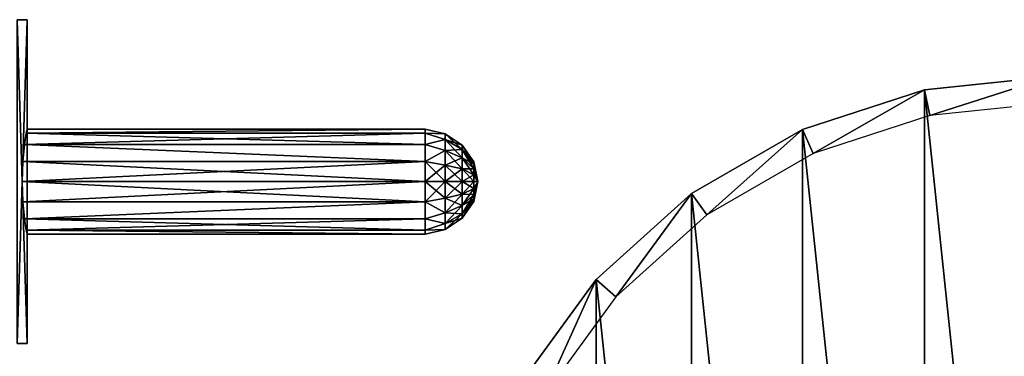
# Model space of a CAD drawing. Header units: millimetres. Extents: x -119 to 118, y -85 to 1160.
# Tile 12 of 49: x 16 to 72, y 19 to 38. Entities that reach past the tile are written whole.
import ezdxf

# ---------------------------------------------------------------- set-up
doc = ezdxf.new("R2010")
doc.units = ezdxf.units.MM
doc.header["$LTSCALE"] = 50.062222
for name, color, linetype in [('41', 7, 'CONTINUOUS'), ('43', 7, 'CONTINUOUS'), ('44', 7, 'CONTINUOUS'), ('56', 7, 'CONTINUOUS'), ('57', 7, 'CONTINUOUS'), ('63', 7, 'CONTINUOUS'), ('64', 7, 'CONTINUOUS'), ('65', 7, 'CONTINUOUS'), ('66', 7, 'CONTINUOUS')]:
    doc.layers.add(name, color=color, linetype=linetype)

msp = doc.modelspace()

# ---------------------------------------------------------------- linework, layer by layer
at = {"layer": '41', "linetype": 'CONTINUOUS'}
for points in [[(67.726, 34.235, -54), (75, 35, -54), (68.035, 32.768, -54), (67.726, 34.235, -54)], [(75, 35, -54), (75, 33.5, -54), (68.035, 32.768, -54), (75, 35, -54)], [(60.766, 31.974, -54), (67.726, 34.235, -54), (61.375, 30.604, -54), (60.766, 31.974, -54)], [(61.375, 30.604, -54), (67.726, 34.235, -54), (68.035, 32.768, -54), (61.375, 30.604, -54)], [(54.427, 28.314, -54), (60.766, 31.974, -54), (55.309, 27.102, -54), (54.427, 28.314, -54)], [(55.309, 27.102, -54), (60.766, 31.974, -54), (61.375, 30.604, -54), (55.309, 27.102, -54)], [(48.988, 23.417, -54), (54.427, 28.314, -54), (50.106, 22.417, -54), (48.988, 23.417, -54)], [(50.106, 22.417, -54), (54.427, 28.314, -54), (55.309, 27.102, -54), (50.106, 22.417, -54)], [(44.689, 17.5, -54), (48.988, 23.417, -54), (45.988, 16.749, -54), (44.689, 17.5, -54)], [(45.988, 16.749, -54), (48.988, 23.417, -54), (50.106, 22.417, -54), (45.988, 16.749, -54)]]:
    msp.add_3dface(points, dxfattribs=at)
at = {"layer": '43', "linetype": 'CONTINUOUS'}
for points in [[(75, 35, -54), (67.726, 34.235, -54), (75, 35, -50), (75, 35, -54)], [(75, 35, -50), (67.726, 34.235, -54), (67.726, 34.235, -50), (75, 35, -50)], [(67.726, 34.235, -54), (60.766, 31.974, -54), (67.726, 34.235, -50), (67.726, 34.235, -54)], [(67.726, 34.235, -50), (60.766, 31.974, -54), (60.766, 31.974, -50), (67.726, 34.235, -50)], [(60.766, 31.974, -54), (54.427, 28.314, -54), (60.766, 31.974, -50), (60.766, 31.974, -54)], [(60.766, 31.974, -50), (54.427, 28.314, -54), (54.427, 28.314, -50), (60.766, 31.974, -50)], [(54.427, 28.314, -54), (48.988, 23.417, -54), (54.427, 28.314, -50), (54.427, 28.314, -54)], [(54.427, 28.314, -50), (48.988, 23.417, -54), (48.988, 23.417, -50), (54.427, 28.314, -50)], [(48.988, 23.417, -54), (44.689, 17.5, -54), (48.988, 23.417, -50), (48.988, 23.417, -54)], [(48.988, 23.417, -50), (44.689, 17.5, -54), (44.689, 17.5, -50), (48.988, 23.417, -50)]]:
    msp.add_3dface(points, dxfattribs=at)
at = {"layer": '44', "linetype": 'CONTINUOUS'}
for points in [[(75, -35, -50), (75, 35, -50), (67.726, 34.235, -50), (75, -35, -50)], [(67.726, 34.235, -50), (60.766, 31.974, -50), (67.726, -34.235, -50), (67.726, 34.235, -50)], [(75, -35, -50), (67.726, 34.235, -50), (67.726, -34.235, -50), (75, -35, -50)], [(60.766, 31.974, -50), (54.427, 28.314, -50), (60.766, -31.974, -50), (60.766, 31.974, -50)], [(60.766, 31.974, -50), (60.766, -31.974, -50), (67.726, -34.235, -50), (60.766, 31.974, -50)], [(54.427, 28.314, -50), (48.988, 23.417, -50), (54.427, -28.314, -50), (54.427, 28.314, -50)], [(54.427, 28.314, -50), (54.427, -28.314, -50), (60.766, -31.974, -50), (54.427, 28.314, -50)], [(48.988, 23.417, -50), (44.689, 17.5, -50), (48.988, -23.417, -50), (48.988, 23.417, -50)], [(48.988, 23.417, -50), (48.988, -23.417, -50), (54.427, -28.314, -50), (48.988, 23.417, -50)]]:
    msp.add_3dface(points, dxfattribs=at)
at = {"layer": '56', "color": 7, "linetype": 'CONTINUOUS', "true_color": 0xe0f2ff}
for points in [[(15.938, 19.75, 40.271), (16.5, 19.75, 36), (15.938, 38.25, 40.271), (15.938, 19.75, 40.271)], [(15.938, 38.25, 40.271), (16.5, 19.75, 36), (16.5, 38.25, 36), (15.938, 38.25, 40.271)]]:
    msp.add_3dface(points, dxfattribs=at)
at = {"layer": '57', "color": 7, "linetype": 'CONTINUOUS', "true_color": 0xe0f2ff}
for points in [[(16.5, 38.25, 36), (16.5, 19.75, 36), (15.938, 19.75, 31.73), (16.5, 38.25, 36)], [(15.938, 38.25, 31.73), (16.5, 38.25, 36), (15.938, 19.75, 31.73), (15.938, 38.25, 31.73)]]:
    msp.add_3dface(points, dxfattribs=at)
at = {"layer": '63', "color": 7, "linetype": 'CONTINUOUS', "true_color": 0xe0f2ff}
for points in [[(39.225, 29, 39), (16.225, 29, 39), (16.266, 27.852, 38.772), (39.225, 29, 39)], [(39.225, 29, 33), (39.225, 27.852, 33.228), (16.225, 29, 33), (39.225, 29, 33)], [(16.225, 29, 33), (39.225, 27.852, 33.228), (16.266, 27.852, 33.228), (16.225, 29, 33)], [(39.225, 27.852, 38.772), (39.225, 29, 39), (16.266, 27.852, 38.772), (39.225, 27.852, 38.772)], [(16.363, 26.879, 38.122), (39.225, 27.852, 38.772), (16.266, 27.852, 38.772), (16.363, 26.879, 38.122)], [(16.266, 27.852, 33.228), (39.225, 27.852, 33.228), (16.363, 26.879, 33.878), (16.266, 27.852, 33.228)], [(39.225, 26.879, 38.121), (39.225, 27.852, 38.772), (16.363, 26.879, 38.122), (39.225, 26.879, 38.121)], [(39.225, 27.852, 33.228), (39.225, 26.879, 33.879), (16.363, 26.879, 33.878), (39.225, 27.852, 33.228)], [(16.46, 26.227, 37.145), (39.225, 26.879, 38.121), (16.363, 26.879, 38.122), (16.46, 26.227, 37.145)], [(39.225, 26.879, 33.879), (39.225, 26.228, 34.852), (16.363, 26.879, 33.878), (39.225, 26.879, 33.879)], [(16.363, 26.879, 33.878), (39.225, 26.228, 34.852), (16.46, 26.227, 34.855), (16.363, 26.879, 33.878)], [(39.225, 26.228, 37.148), (39.225, 26.879, 38.121), (16.46, 26.227, 37.145), (39.225, 26.228, 37.148)], [(39.225, 26, 36), (39.225, 26.228, 37.148), (16.46, 26.227, 37.145), (39.225, 26, 36)], [(39.225, 26.228, 34.852), (39.225, 26, 36), (16.46, 26.227, 34.855), (39.225, 26.228, 34.852)], [(16.46, 26.227, 34.855), (39.225, 26, 36), (16.5, 26, 36), (16.46, 26.227, 34.855)], [(16.5, 26, 36), (39.225, 26, 36), (16.46, 26.227, 37.145), (16.5, 26, 36)]]:
    msp.add_3dface(points, dxfattribs=at)
at = {"layer": '64', "color": 7, "linetype": 'CONTINUOUS', "true_color": 0xe0f2ff}
for points in [[(16.46, 31.773, 34.855), (39.225, 31.121, 33.879), (16.363, 31.121, 33.878), (16.46, 31.773, 34.855)], [(16.363, 31.121, 38.122), (39.225, 31.772, 37.148), (16.46, 31.773, 37.145), (16.363, 31.121, 38.122)], [(39.225, 31.121, 38.121), (39.225, 31.772, 37.148), (16.363, 31.121, 38.122), (39.225, 31.121, 38.121)], [(39.225, 32, 36), (39.225, 31.772, 34.852), (16.46, 31.773, 34.855), (39.225, 32, 36)], [(39.225, 31.772, 37.148), (39.225, 32, 36), (16.46, 31.773, 37.145), (39.225, 31.772, 37.148)], [(16.46, 31.773, 37.145), (39.225, 32, 36), (16.5, 32, 36), (16.46, 31.773, 37.145)], [(16.5, 32, 36), (39.225, 32, 36), (16.46, 31.773, 34.855), (16.5, 32, 36)], [(39.225, 31.772, 34.852), (39.225, 31.121, 33.879), (16.46, 31.773, 34.855), (39.225, 31.772, 34.852)], [(16.363, 31.121, 33.878), (39.225, 30.148, 33.228), (16.266, 30.148, 33.228), (16.363, 31.121, 33.878)], [(16.266, 30.148, 38.772), (39.225, 30.148, 38.772), (16.363, 31.121, 38.122), (16.266, 30.148, 38.772)], [(39.225, 31.121, 33.879), (39.225, 30.148, 33.228), (16.363, 31.121, 33.878), (39.225, 31.121, 33.879)], [(39.225, 30.148, 38.772), (39.225, 31.121, 38.121), (16.363, 31.121, 38.122), (39.225, 30.148, 38.772)], [(16.225, 29, 39), (39.225, 29, 39), (39.225, 30.148, 38.772), (16.225, 29, 39)], [(16.225, 29, 39), (39.225, 30.148, 38.772), (16.266, 30.148, 38.772), (16.225, 29, 39)], [(39.225, 29, 33), (16.225, 29, 33), (16.266, 30.148, 33.228), (39.225, 29, 33)], [(39.225, 30.148, 33.228), (39.225, 29, 33), (16.266, 30.148, 33.228), (39.225, 30.148, 33.228)]]:
    msp.add_3dface(points, dxfattribs=at)
at = {"layer": '65', "color": 7, "linetype": 'CONTINUOUS', "true_color": 0xe0f2ff}
for points in [[(39.225, 29, 39), (39.225, 27.852, 38.772), (40.373, 29, 38.772), (39.225, 29, 39)], [(40.373, 29, 38.772), (39.225, 27.852, 38.772), (40.373, 28.052, 38.604), (40.373, 29, 38.772)], [(39.225, 27.852, 33.228), (39.225, 29, 33), (40.373, 28.052, 33.396), (39.225, 27.852, 33.228)], [(40.373, 28.052, 33.396), (39.225, 29, 33), (40.373, 29, 33.228), (40.373, 28.052, 33.396)], [(40.373, 29, 38.772), (40.373, 28.052, 38.604), (41.347, 29, 38.12), (40.373, 29, 38.772)], [(41.347, 29, 38.12), (40.373, 28.052, 38.604), (41.347, 28.275, 37.993), (41.347, 29, 38.12)], [(40.373, 28.052, 33.396), (40.373, 29, 33.228), (41.347, 28.275, 34.007), (40.373, 28.052, 33.396)], [(40.373, 29, 33.228), (41.347, 29, 33.88), (41.347, 28.275, 34.007), (40.373, 29, 33.228)], [(41.998, 29, 34.854), (41.998, 28.608, 34.923), (41.347, 29, 33.88), (41.998, 29, 34.854)], [(41.347, 29, 33.88), (41.998, 28.608, 34.923), (41.347, 28.275, 34.007), (41.347, 29, 33.88)], [(41.998, 28.608, 37.077), (41.998, 29, 37.146), (41.347, 28.275, 37.993), (41.998, 28.608, 37.077)], [(41.998, 29, 37.146), (41.347, 29, 38.12), (41.347, 28.275, 37.993), (41.998, 29, 37.146)], [(41.998, 29, 34.854), (42.225, 29, 36), (41.998, 28.608, 34.923), (41.998, 29, 34.854)], [(41.998, 28.608, 34.923), (42.225, 29, 36), (41.998, 28.263, 35.122), (41.998, 28.608, 34.923)], [(41.998, 28.263, 35.122), (42.225, 29, 36), (41.998, 28.008, 35.427), (41.998, 28.263, 35.122)], [(41.998, 28.008, 35.427), (42.225, 29, 36), (41.998, 27.872, 35.801), (41.998, 28.008, 35.427)], [(41.998, 27.872, 35.801), (42.225, 29, 36), (41.998, 27.872, 36.199), (41.998, 27.872, 35.801)], [(41.998, 27.872, 36.199), (42.225, 29, 36), (41.998, 28.008, 36.573), (41.998, 27.872, 36.199)], [(41.998, 28.008, 36.573), (42.225, 29, 36), (41.998, 28.263, 36.878), (41.998, 28.008, 36.573)], [(41.998, 28.263, 36.878), (42.225, 29, 36), (41.998, 28.608, 37.077), (41.998, 28.263, 36.878)], [(41.998, 28.608, 37.077), (42.225, 29, 36), (41.998, 29, 37.146), (41.998, 28.608, 37.077)], [(40.373, 28.052, 38.604), (40.373, 27.218, 38.123), (41.347, 28.275, 37.993), (40.373, 28.052, 38.604)], [(40.373, 27.218, 38.123), (41.347, 27.637, 37.624), (41.347, 28.275, 37.993), (40.373, 27.218, 38.123)], [(40.373, 28.052, 33.396), (41.347, 28.275, 34.007), (41.347, 27.637, 34.376), (40.373, 28.052, 33.396)], [(41.998, 28.608, 34.923), (41.998, 28.263, 35.122), (41.347, 28.275, 34.007), (41.998, 28.608, 34.923)], [(41.998, 28.263, 36.878), (41.998, 28.608, 37.077), (41.347, 27.637, 37.624), (41.998, 28.263, 36.878)], [(41.347, 27.637, 37.624), (41.998, 28.608, 37.077), (41.347, 28.275, 37.993), (41.347, 27.637, 37.624)], [(41.347, 28.275, 34.007), (41.998, 28.263, 35.122), (41.347, 27.637, 34.376), (41.347, 28.275, 34.007)], [(41.998, 28.263, 35.122), (41.998, 28.008, 35.427), (41.347, 27.637, 34.376), (41.998, 28.263, 35.122)], [(41.998, 28.008, 36.573), (41.998, 28.263, 36.878), (41.347, 27.164, 37.06), (41.998, 28.008, 36.573)], [(41.347, 27.164, 37.06), (41.998, 28.263, 36.878), (41.347, 27.637, 37.624), (41.347, 27.164, 37.06)], [(40.373, 28.052, 38.604), (39.225, 27.852, 38.772), (40.373, 27.218, 38.123), (40.373, 28.052, 38.604)], [(40.373, 27.218, 33.877), (39.225, 27.852, 33.228), (40.373, 28.052, 33.396), (40.373, 27.218, 33.877)], [(39.225, 27.852, 38.772), (39.225, 26.879, 38.121), (40.373, 27.218, 38.123), (39.225, 27.852, 38.772)], [(39.225, 26.879, 33.879), (39.225, 27.852, 33.228), (40.373, 27.218, 33.877), (39.225, 26.879, 33.879)], [(40.373, 27.218, 33.877), (40.373, 28.052, 33.396), (41.347, 27.637, 34.376), (40.373, 27.218, 33.877)], [(40.373, 27.218, 38.123), (40.373, 26.6, 37.386), (41.347, 27.637, 37.624), (40.373, 27.218, 38.123)], [(40.373, 26.6, 37.386), (41.347, 27.164, 37.06), (41.347, 27.637, 37.624), (40.373, 26.6, 37.386)], [(40.373, 27.218, 33.877), (41.347, 27.637, 34.376), (41.347, 27.164, 34.94), (40.373, 27.218, 33.877)], [(41.998, 28.008, 35.427), (41.998, 27.872, 35.801), (41.347, 27.164, 34.94), (41.998, 28.008, 35.427)], [(41.347, 27.637, 34.376), (41.998, 28.008, 35.427), (41.347, 27.164, 34.94), (41.347, 27.637, 34.376)], [(41.998, 27.872, 36.199), (41.998, 28.008, 36.573), (41.347, 26.912, 36.368), (41.998, 27.872, 36.199)], [(41.347, 26.912, 36.368), (41.998, 28.008, 36.573), (41.347, 27.164, 37.06), (41.347, 26.912, 36.368)], [(41.998, 27.872, 35.801), (41.998, 27.872, 36.199), (41.347, 26.912, 35.632), (41.998, 27.872, 35.801)], [(41.347, 27.164, 34.94), (41.998, 27.872, 35.801), (41.347, 26.912, 35.632), (41.347, 27.164, 34.94)], [(41.347, 26.912, 35.632), (41.998, 27.872, 36.199), (41.347, 26.912, 36.368), (41.347, 26.912, 35.632)], [(40.373, 27.218, 38.123), (39.225, 26.879, 38.121), (40.373, 26.6, 37.386), (40.373, 27.218, 38.123)], [(40.373, 26.6, 34.614), (39.225, 26.879, 33.879), (40.373, 27.218, 33.877), (40.373, 26.6, 34.614)], [(40.373, 26.6, 34.614), (40.373, 27.218, 33.877), (41.347, 27.164, 34.94), (40.373, 26.6, 34.614)], [(40.373, 26.6, 37.386), (40.373, 26.27, 36.481), (41.347, 27.164, 37.06), (40.373, 26.6, 37.386)], [(40.373, 26.27, 36.481), (41.347, 26.912, 36.368), (41.347, 27.164, 37.06), (40.373, 26.27, 36.481)], [(40.373, 26.6, 34.614), (41.347, 27.164, 34.94), (41.347, 26.912, 35.632), (40.373, 26.6, 34.614)], [(39.225, 26.879, 38.121), (39.225, 26.228, 37.148), (40.373, 26.6, 37.386), (39.225, 26.879, 38.121)], [(39.225, 26.228, 34.852), (39.225, 26.879, 33.879), (40.373, 26.6, 34.614), (39.225, 26.228, 34.852)], [(40.373, 26.6, 37.386), (39.225, 26.228, 37.148), (40.373, 26.27, 36.481), (40.373, 26.6, 37.386)], [(40.373, 26.27, 35.519), (39.225, 26.228, 34.852), (40.373, 26.6, 34.614), (40.373, 26.27, 35.519)], [(40.373, 26.27, 36.481), (40.373, 26.27, 35.519), (41.347, 26.912, 36.368), (40.373, 26.27, 36.481)], [(40.373, 26.27, 35.519), (40.373, 26.6, 34.614), (41.347, 26.912, 35.632), (40.373, 26.27, 35.519)], [(40.373, 26.27, 35.519), (41.347, 26.912, 35.632), (41.347, 26.912, 36.368), (40.373, 26.27, 35.519)], [(39.225, 26.228, 37.148), (39.225, 26, 36), (40.373, 26.27, 36.481), (39.225, 26.228, 37.148)], [(39.225, 26, 36), (39.225, 26.228, 34.852), (40.373, 26.27, 35.519), (39.225, 26, 36)], [(40.373, 26.27, 36.481), (39.225, 26, 36), (40.373, 26.27, 35.519), (40.373, 26.27, 36.481)]]:
    msp.add_3dface(points, dxfattribs=at)
at = {"layer": '66', "color": 7, "linetype": 'CONTINUOUS', "true_color": 0xe0f2ff}
for points in [[(39.225, 31.772, 34.852), (39.225, 32, 36), (40.373, 31.73, 35.519), (39.225, 31.772, 34.852)], [(39.225, 32, 36), (39.225, 31.772, 37.148), (40.373, 31.73, 36.481), (39.225, 32, 36)], [(40.373, 31.73, 35.519), (39.225, 32, 36), (40.373, 31.73, 36.481), (40.373, 31.73, 35.519)], [(39.225, 31.121, 33.879), (39.225, 31.772, 34.852), (40.373, 31.4, 34.614), (39.225, 31.121, 33.879)], [(40.373, 31.4, 34.614), (39.225, 31.772, 34.852), (40.373, 31.73, 35.519), (40.373, 31.4, 34.614)], [(39.225, 31.772, 37.148), (39.225, 31.121, 38.121), (40.373, 31.4, 37.386), (39.225, 31.772, 37.148)], [(40.373, 31.73, 36.481), (39.225, 31.772, 37.148), (40.373, 31.4, 37.386), (40.373, 31.73, 36.481)], [(40.373, 31.4, 34.614), (40.373, 31.73, 35.519), (41.347, 30.836, 34.94), (40.373, 31.4, 34.614)], [(40.373, 31.73, 35.519), (40.373, 31.73, 36.481), (41.347, 31.088, 35.632), (40.373, 31.73, 35.519)], [(40.373, 31.73, 35.519), (41.347, 31.088, 35.632), (41.347, 30.836, 34.94), (40.373, 31.73, 35.519)], [(40.373, 31.73, 36.481), (40.373, 31.4, 37.386), (41.347, 31.088, 36.368), (40.373, 31.73, 36.481)], [(40.373, 31.73, 36.481), (41.347, 31.088, 36.368), (41.347, 31.088, 35.632), (40.373, 31.73, 36.481)], [(40.373, 30.782, 33.877), (39.225, 31.121, 33.879), (40.373, 31.4, 34.614), (40.373, 30.782, 33.877)], [(40.373, 31.4, 37.386), (39.225, 31.121, 38.121), (40.373, 30.782, 38.123), (40.373, 31.4, 37.386)], [(39.225, 30.148, 33.228), (39.225, 31.121, 33.879), (40.373, 30.782, 33.877), (39.225, 30.148, 33.228)], [(39.225, 31.121, 38.121), (39.225, 30.148, 38.772), (40.373, 30.782, 38.123), (39.225, 31.121, 38.121)], [(40.373, 30.782, 33.877), (40.373, 31.4, 34.614), (41.347, 30.363, 34.376), (40.373, 30.782, 33.877)], [(40.373, 31.4, 34.614), (41.347, 30.836, 34.94), (41.347, 30.363, 34.376), (40.373, 31.4, 34.614)], [(40.373, 31.4, 37.386), (40.373, 30.782, 38.123), (41.347, 30.836, 37.06), (40.373, 31.4, 37.386)], [(40.373, 31.4, 37.386), (41.347, 30.836, 37.06), (41.347, 31.088, 36.368), (40.373, 31.4, 37.386)], [(41.998, 30.128, 36.199), (41.998, 30.128, 35.801), (41.347, 31.088, 36.368), (41.998, 30.128, 36.199)], [(41.347, 30.836, 37.06), (41.998, 30.128, 36.199), (41.347, 31.088, 36.368), (41.347, 30.836, 37.06)], [(41.998, 30.128, 35.801), (41.998, 29.992, 35.427), (41.347, 31.088, 35.632), (41.998, 30.128, 35.801)], [(41.347, 31.088, 36.368), (41.998, 30.128, 35.801), (41.347, 31.088, 35.632), (41.347, 31.088, 36.368)], [(41.347, 31.088, 35.632), (41.998, 29.992, 35.427), (41.347, 30.836, 34.94), (41.347, 31.088, 35.632)], [(40.373, 29.948, 33.396), (39.225, 30.148, 33.228), (40.373, 30.782, 33.877), (40.373, 29.948, 33.396)], [(40.373, 30.782, 38.123), (39.225, 30.148, 38.772), (40.373, 29.948, 38.604), (40.373, 30.782, 38.123)], [(40.373, 30.782, 38.123), (41.347, 30.363, 37.624), (41.347, 30.836, 37.06), (40.373, 30.782, 38.123)], [(40.373, 29.948, 33.396), (40.373, 30.782, 33.877), (41.347, 29.725, 34.007), (40.373, 29.948, 33.396)], [(40.373, 30.782, 33.877), (41.347, 30.363, 34.376), (41.347, 29.725, 34.007), (40.373, 30.782, 33.877)], [(40.373, 30.782, 38.123), (40.373, 29.948, 38.604), (41.347, 30.363, 37.624), (40.373, 30.782, 38.123)], [(40.373, 29.948, 38.604), (41.347, 29.725, 37.993), (41.347, 30.363, 37.624), (40.373, 29.948, 38.604)], [(41.998, 29.992, 36.573), (41.998, 30.128, 36.199), (41.347, 30.836, 37.06), (41.998, 29.992, 36.573)], [(41.347, 30.363, 37.624), (41.998, 29.992, 36.573), (41.347, 30.836, 37.06), (41.347, 30.363, 37.624)], [(41.998, 29.992, 35.427), (41.998, 29.737, 35.122), (41.347, 30.836, 34.94), (41.998, 29.992, 35.427)], [(41.347, 30.836, 34.94), (41.998, 29.737, 35.122), (41.347, 30.363, 34.376), (41.347, 30.836, 34.94)], [(41.998, 29.737, 36.878), (41.998, 29.992, 36.573), (41.347, 30.363, 37.624), (41.998, 29.737, 36.878)], [(41.347, 29.725, 37.993), (41.998, 29.737, 36.878), (41.347, 30.363, 37.624), (41.347, 29.725, 37.993)], [(41.998, 29.737, 35.122), (41.998, 29.392, 34.923), (41.347, 30.363, 34.376), (41.998, 29.737, 35.122)], [(41.347, 30.363, 34.376), (41.998, 29.392, 34.923), (41.347, 29.725, 34.007), (41.347, 30.363, 34.376)], [(39.225, 30.148, 38.772), (39.225, 29, 39), (40.373, 29.948, 38.604), (39.225, 30.148, 38.772)], [(39.225, 29, 33), (39.225, 30.148, 33.228), (40.373, 29, 33.228), (39.225, 29, 33)], [(40.373, 29, 33.228), (39.225, 30.148, 33.228), (40.373, 29.948, 33.396), (40.373, 29, 33.228)], [(39.225, 29, 39), (40.373, 29, 38.772), (40.373, 29.948, 38.604), (39.225, 29, 39)], [(40.373, 29.948, 38.604), (40.373, 29, 38.772), (41.347, 29.725, 37.993), (40.373, 29.948, 38.604)], [(41.347, 29, 33.88), (40.373, 29, 33.228), (40.373, 29.948, 33.396), (41.347, 29, 33.88)], [(41.347, 29, 33.88), (40.373, 29.948, 33.396), (41.347, 29.725, 34.007), (41.347, 29, 33.88)], [(41.998, 29.992, 36.573), (42.225, 29, 36), (41.998, 30.128, 36.199), (41.998, 29.992, 36.573)], [(41.998, 30.128, 36.199), (42.225, 29, 36), (41.998, 30.128, 35.801), (41.998, 30.128, 36.199)], [(41.998, 30.128, 35.801), (42.225, 29, 36), (41.998, 29.992, 35.427), (41.998, 30.128, 35.801)], [(41.998, 29.737, 36.878), (42.225, 29, 36), (41.998, 29.992, 36.573), (41.998, 29.737, 36.878)], [(41.998, 29.992, 35.427), (42.225, 29, 36), (41.998, 29.737, 35.122), (41.998, 29.992, 35.427)], [(40.373, 29, 38.772), (41.347, 29, 38.12), (41.347, 29.725, 37.993), (40.373, 29, 38.772)], [(41.998, 29.392, 37.077), (41.998, 29.737, 36.878), (41.347, 29.725, 37.993), (41.998, 29.392, 37.077)], [(41.998, 29, 34.854), (41.347, 29, 33.88), (41.347, 29.725, 34.007), (41.998, 29, 34.854)], [(41.998, 29.392, 34.923), (41.998, 29, 34.854), (41.347, 29.725, 34.007), (41.998, 29.392, 34.923)], [(41.347, 29, 38.12), (41.998, 29.392, 37.077), (41.347, 29.725, 37.993), (41.347, 29, 38.12)], [(41.347, 29, 38.12), (41.998, 29, 37.146), (41.998, 29.392, 37.077), (41.347, 29, 38.12)], [(41.998, 29.392, 37.077), (42.225, 29, 36), (41.998, 29.737, 36.878), (41.998, 29.392, 37.077)], [(41.998, 29.737, 35.122), (42.225, 29, 36), (41.998, 29.392, 34.923), (41.998, 29.737, 35.122)], [(42.225, 29, 36), (41.998, 29, 34.854), (41.998, 29.392, 34.923), (42.225, 29, 36)], [(41.998, 29, 37.146), (42.225, 29, 36), (41.998, 29.392, 37.077), (41.998, 29, 37.146)]]:
    msp.add_3dface(points, dxfattribs=at)

doc.saveas('drawing.dxf')
